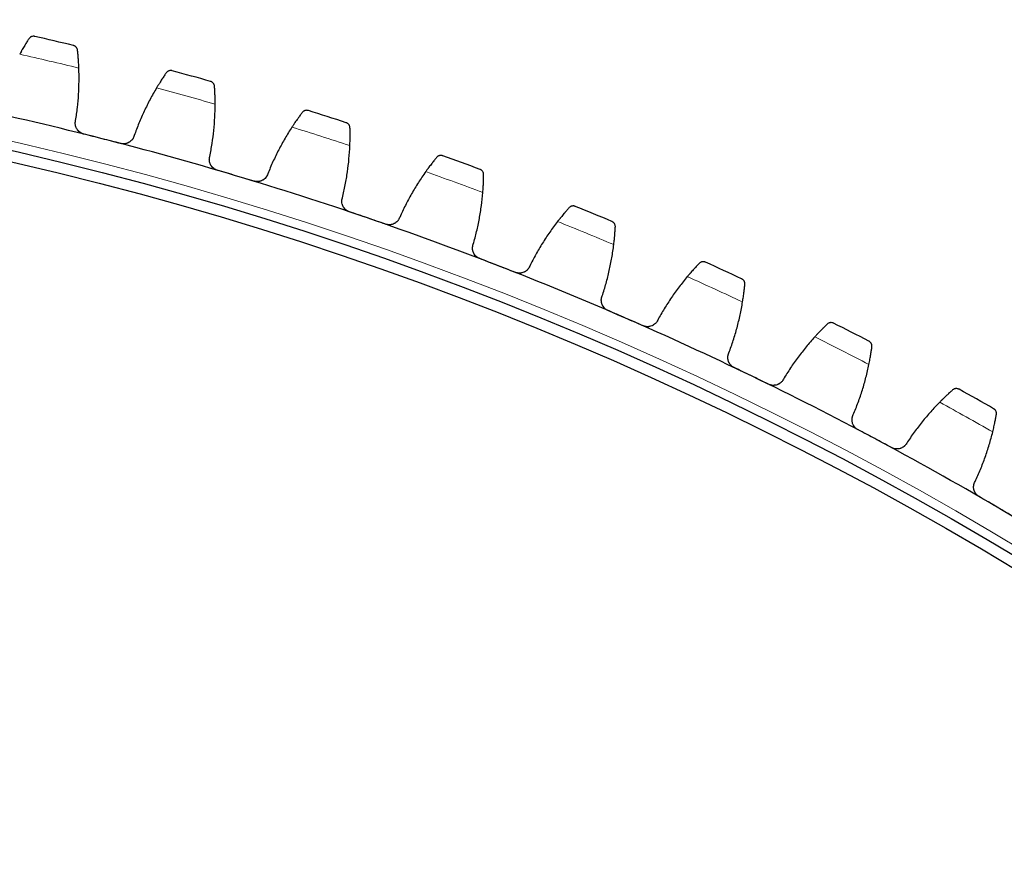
# Model space of a CAD drawing. Header units: inches. Extents: x 0 to 20790, y -12 to 14700.
# Tile 245 of 256: x 10177 to 10354, y 5091 to 5242. Entities that reach past the tile are written whole.
import ezdxf

# ---------------------------------------------------------------- set-up
doc = ezdxf.new("R2010")
doc.units = ezdxf.units.IN
doc.layers.add('1', color=7, linetype='Continuous', true_color=0xffffff)
doc.layers.add('254', color=7, linetype='Continuous', true_color=0xffffff)
doc.styles.add('latin_extended', font='simplex.shx')
doc.dimstyles.get("Standard").update_dxf_attribs({"dimtxt": 0.18, "dimasz": 0.18, "dimexe": 0.18, "dimexo": 0.0625, "dimgap": 0.09, "dimtad": 0, "dimtih": 1, "dimtoh": 1, "dimdec": 4, "dimzin": 0, "dimdsep": 46, "dimtxsty": 'Standard', "dimcen": 0.09, "dimadec": 0, "dimazin": 0, "dimtfac": 1, "dimtdec": 4, "dimtofl": 0, "dimtmove": 0, "dimatfit": 3, "dimfxl": 1, "dimtolj": 1, "dimtzin": 0, "dimarcsym": 0})

# ---------------------------------------------------------------- blocks, each defined once
blk = doc.blocks.new('_U11')
at = {"layer": '254', "color": 3, "linetype": 'Continuous', "lineweight": 13, "transparency": 16777216}
for p, q in [((10901.1, 7050.3), (12182.34, 7050.3)), ((12147.34, 6927.8), (12147.34, 4741.3)), ((10073.31, 4618.8), (12182.34, 4618.8))]:
    blk.add_line(p, q, dxfattribs=at)
at = {"layer": '254', "color": 3, "transparency": 16777216}
for points in [[(12167.76, 6927.8), (12126.92, 6927.8), (12147.34, 7050.3)], [(12126.92, 4741.3), (12167.76, 4741.3), (12147.34, 4618.8)]]:
    blk.add_solid(points, dxfattribs=at)
at = {"layer": 'Defpoints', "color": 0, "transparency": 16777216}
for p in [(10866.1, 7050.3), (10038.31, 4618.8), (12147.34, 4618.8)]:
    blk.add_point(p, dxfattribs=at)
at = {"layer": '254', "color": 2, "lineweight": 13, "transparency": 16777216, "insert": (11963.59, 5507.86), "char_height": 122.5, "attachment_point": 1, "rotation": 90, "style": 'latin_extended'}
blk.add_mtext('\\A1;2432', dxfattribs=at)

msp = doc.modelspace()

# ---------------------------------------------------------------- linework, layer by layer
at = {"layer": '1', "color": 110, "linetype": 'Continuous', "lineweight": 13}
msp.add_circle((10038.31, 4618.796), 616.6, dxfattribs=at)
at = {"layer": '1', "color": 2, "linetype": 'Continuous', "lineweight": 25}
for radius in [615, 613]:
    msp.add_circle((10038.31, 4618.796), radius, dxfattribs=at)
for radius, start, end in [(636, 76.494361, 77.136212), (636, 74.201368, 74.843218), (621, 75.66879, 77.961783), (636, 71.908374, 72.550225), (621, 73.375796, 75.66879), (636, 69.61538, 70.257231), (621, 71.082803, 73.375796), (636, 67.322387, 67.964237), (621, 68.789809, 71.082803), (636, 65.029393, 65.671244), (621, 66.496815, 68.789809), (621, 64.203822, 66.496815), (636, 62.7364, 63.37825), (621, 61.910828, 64.203822), (636, 60.443406, 61.085256), (621, 59.617834, 61.910828), (621, 57.324841, 59.617834)]:
    msp.add_arc((10038.31, 4618.796), radius, start, end, dxfattribs=at)
at = {"layer": '1', "color": 110, "linetype": 'Continuous', "lineweight": 13}
for start, end in [(76.320926, 77.309647), (74.027932, 75.016654), (71.734939, 72.72366), (69.441945, 70.430666), (67.148952, 68.137673), (64.855958, 65.844679), (62.562964, 63.551685), (60.269971, 61.258692)]:
    msp.add_arc((10038.31, 4618.796), 632.294, start, end, dxfattribs=at)
at = {"layer": '1', "color": 2, "linetype": 'Continuous', "lineweight": 25}
for points, knots in [([(10179.905, 5238.834), (10179.904, 5238.835), (10179.902, 5238.835), (10179.899, 5238.836), (10179.898, 5238.836), (10179.894, 5238.837), (10179.885, 5238.839), (10179.865, 5238.843), (10179.824, 5238.85), (10179.788, 5238.854), (10179.718, 5238.86), (10179.67, 5238.86), (10179.528, 5238.852), (10179.432, 5238.833), (10179.293, 5238.782), (10179.247, 5238.761), (10179.179, 5238.724), (10179.156, 5238.71), (10179.112, 5238.681), (10179.09, 5238.666), (10179.026, 5238.616), (10178.985, 5238.578), (10178.908, 5238.495), (10178.872, 5238.448), (10178.839, 5238.397)], [0, 0, 0, 0, 0.0039062, 0.0039062, 0.0078125, 0.0078125, 0.015625, 0.03125, 0.0625, 0.125, 0.125, 0.25, 0.25, 0.5, 0.5, 0.625, 0.625, 0.6875, 0.6875, 0.75, 0.75, 0.875, 0.875, 1, 1, 1, 1]), ([(10178.839, 5238.397), (10178.792, 5238.322), (10178.74, 5238.242), (10178.632, 5238.069), (10178.517, 5237.886), (10178.391, 5237.68), (10178.309, 5237.545), (10178.292, 5237.517), (10178.258, 5237.462), (10178.241, 5237.434), (10178.19, 5237.348), (10178.155, 5237.291), (10178.05, 5237.114), (10177.978, 5236.993), (10177.832, 5236.743), (10177.757, 5236.614), (10177.643, 5236.415), (10177.605, 5236.348), (10177.547, 5236.246), (10177.528, 5236.211), (10177.489, 5236.142), (10177.469, 5236.107), (10177.371, 5235.932), (10177.293, 5235.79), (10177.214, 5235.645)], [0, 0, 0, 0, 0.125, 0.125, 0.25, 0.375, 0.375, 0.40625, 0.40625, 0.4375, 0.4375, 0.5, 0.5, 0.625, 0.625, 0.75, 0.75, 0.8125, 0.8125, 0.84375, 0.84375, 0.875, 0.875, 1, 1, 1, 1]), ([(10187.603, 5236.344), (10187.596, 5236.405), (10187.584, 5236.462), (10187.553, 5236.57), (10187.533, 5236.621), (10187.487, 5236.718), (10187.46, 5236.763), (10187.402, 5236.848), (10187.37, 5236.887), (10187.301, 5236.96), (10187.264, 5236.993), (10187.187, 5237.054), (10187.147, 5237.081), (10187.064, 5237.128), (10187.022, 5237.149), (10186.955, 5237.175), (10186.922, 5237.187), (10186.882, 5237.199), (10186.862, 5237.204), (10186.853, 5237.206), (10186.848, 5237.208), (10186.845, 5237.208), (10186.842, 5237.209)], [0, 0, 0, 0, 0.125, 0.125, 0.25, 0.25, 0.375, 0.375, 0.5, 0.5, 0.625, 0.625, 0.75, 0.75, 0.875, 0.875, 0.9375, 0.96875, 0.984375, 0.9921875, 0.9921875, 1, 1, 1, 1]), ([(10187.837, 5233.156), (10187.83, 5233.321), (10187.823, 5233.483), (10187.808, 5233.8), (10187.791, 5234.111), (10187.771, 5234.408), (10187.756, 5234.627), (10187.751, 5234.699), (10187.743, 5234.805), (10187.741, 5234.841), (10187.735, 5234.91), (10187.733, 5234.945), (10187.719, 5235.116), (10187.697, 5235.378), (10187.676, 5235.618), (10187.654, 5235.846), (10187.643, 5235.955), (10187.63, 5236.083), (10187.628, 5236.108), (10187.622, 5236.158), (10187.615, 5236.231), (10187.607, 5236.3), (10187.603, 5236.344)], [0, 0, 0, 0, 0.125, 0.125, 0.25, 0.375, 0.375, 0.4375, 0.4375, 0.46875, 0.46875, 0.5, 0.5, 0.625, 0.75, 0.75, 0.875, 0.875, 0.90625, 0.90625, 0.9375, 1, 1, 1, 1]), ([(10203.517, 5232.279), (10203.466, 5232.206), (10203.412, 5232.127), (10203.296, 5231.959), (10203.174, 5231.78), (10203.04, 5231.58), (10202.952, 5231.448), (10202.935, 5231.421), (10202.899, 5231.367), (10202.881, 5231.34), (10202.826, 5231.257), (10202.789, 5231.2), (10202.676, 5231.028), (10202.6, 5230.91), (10202.444, 5230.666), (10202.364, 5230.54), (10202.242, 5230.346), (10202.201, 5230.28), (10202.139, 5230.18), (10202.119, 5230.147), (10202.077, 5230.079), (10202.056, 5230.045), (10201.951, 5229.874), (10201.867, 5229.735), (10201.782, 5229.593)], [0, 0, 0, 0, 0.125, 0.125, 0.25, 0.375, 0.375, 0.40625, 0.40625, 0.4375, 0.4375, 0.5, 0.5, 0.625, 0.625, 0.75, 0.75, 0.8125, 0.8125, 0.84375, 0.84375, 0.875, 0.875, 1, 1, 1, 1]), ([(10204.599, 5232.673), (10204.598, 5232.673), (10204.596, 5232.673), (10204.594, 5232.674), (10204.592, 5232.674), (10204.588, 5232.676), (10204.579, 5232.678), (10204.559, 5232.683), (10204.518, 5232.691), (10204.483, 5232.697), (10204.413, 5232.706), (10204.365, 5232.708), (10204.223, 5232.705), (10204.127, 5232.69), (10203.985, 5232.644), (10203.938, 5232.626), (10203.869, 5232.591), (10203.846, 5232.579), (10203.801, 5232.551), (10203.778, 5232.537), (10203.712, 5232.489), (10203.67, 5232.454), (10203.59, 5232.373), (10203.552, 5232.328), (10203.517, 5232.279)], [0, 0, 0, 0, 0.0039063, 0.0039063, 0.0078125, 0.0078125, 0.015625, 0.03125, 0.0625, 0.125, 0.125, 0.25, 0.25, 0.5, 0.5, 0.625, 0.625, 0.6875, 0.6875, 0.75, 0.75, 0.875, 0.875, 1, 1, 1, 1]), ([(10212.191, 5229.877), (10212.187, 5229.937), (10212.177, 5229.995), (10212.15, 5230.104), (10212.133, 5230.156), (10212.09, 5230.255), (10212.066, 5230.301), (10212.01, 5230.388), (10211.98, 5230.429), (10211.914, 5230.504), (10211.879, 5230.539), (10211.804, 5230.602), (10211.766, 5230.631), (10211.685, 5230.681), (10211.643, 5230.704), (10211.578, 5230.733), (10211.545, 5230.746), (10211.505, 5230.759), (10211.485, 5230.765), (10211.477, 5230.768), (10211.471, 5230.77), (10211.468, 5230.77), (10211.466, 5230.771)], [0, 0, 0, 0, 0.125, 0.125, 0.25, 0.25, 0.375, 0.375, 0.5, 0.5, 0.625, 0.625, 0.75, 0.75, 0.875, 0.875, 0.9375, 0.96875, 0.984375, 0.9921875, 0.9921875, 1, 1, 1, 1]), ([(10212.297, 5226.681), (10212.298, 5226.847), (10212.297, 5227.009), (10212.294, 5227.326), (10212.289, 5227.637), (10212.282, 5227.936), (10212.276, 5228.154), (10212.273, 5228.227), (10212.27, 5228.333), (10212.269, 5228.369), (10212.266, 5228.439), (10212.265, 5228.473), (10212.258, 5228.645), (10212.247, 5228.907), (10212.235, 5229.148), (10212.222, 5229.377), (10212.216, 5229.486), (10212.208, 5229.615), (10212.206, 5229.64), (10212.203, 5229.69), (10212.199, 5229.763), (10212.194, 5229.832), (10212.191, 5229.877)], [0, 0, 0, 0, 0.125, 0.125, 0.25, 0.375, 0.375, 0.4375, 0.4375, 0.46875, 0.46875, 0.5, 0.5, 0.625, 0.75, 0.75, 0.875, 0.875, 0.90625, 0.90625, 0.9375, 1, 1, 1, 1]), ([(10227.93, 5225.177), (10227.876, 5225.107), (10227.819, 5225.03), (10227.697, 5224.867), (10227.568, 5224.693), (10227.425, 5224.499), (10227.332, 5224.37), (10227.314, 5224.344), (10227.276, 5224.292), (10227.256, 5224.265), (10227.198, 5224.184), (10227.159, 5224.129), (10227.04, 5223.962), (10226.959, 5223.847), (10226.793, 5223.609), (10226.708, 5223.487), (10226.579, 5223.297), (10226.535, 5223.233), (10226.469, 5223.136), (10226.447, 5223.103), (10226.403, 5223.038), (10226.381, 5223.004), (10226.269, 5222.838), (10226.179, 5222.702), (10226.089, 5222.564)], [0, 0, 0, 0, 0.125, 0.125, 0.25, 0.375, 0.375, 0.40625, 0.40625, 0.4375, 0.4375, 0.5, 0.5, 0.625, 0.625, 0.75, 0.75, 0.8125, 0.8125, 0.84375, 0.84375, 0.875, 0.875, 1, 1, 1, 1]), ([(10229.027, 5225.528), (10229.026, 5225.528), (10229.024, 5225.529), (10229.021, 5225.53), (10229.02, 5225.53), (10229.016, 5225.531), (10229.007, 5225.534), (10228.987, 5225.54), (10228.947, 5225.55), (10228.912, 5225.557), (10228.842, 5225.568), (10228.795, 5225.573), (10228.652, 5225.576), (10228.556, 5225.564), (10228.412, 5225.524), (10228.365, 5225.507), (10228.294, 5225.476), (10228.271, 5225.464), (10228.224, 5225.439), (10228.201, 5225.425), (10228.133, 5225.38), (10228.09, 5225.346), (10228.006, 5225.269), (10227.967, 5225.226), (10227.93, 5225.177)], [0, 0, 0, 0, 0.0039063, 0.0039063, 0.0078125, 0.0078125, 0.015625, 0.03125, 0.0625, 0.125, 0.125, 0.25, 0.25, 0.5, 0.5, 0.625, 0.625, 0.6875, 0.6875, 0.75, 0.75, 0.875, 0.875, 1, 1, 1, 1]), ([(10188.694, 5221.322), (10188.629, 5221.339), (10188.503, 5221.378), (10188.321, 5221.455), (10188.205, 5221.518), (10188.12, 5221.57), (10188.092, 5221.588), (10188.037, 5221.625), (10188.01, 5221.644), (10187.879, 5221.743), (10187.783, 5221.832), (10187.674, 5221.954), (10187.653, 5221.98), (10187.622, 5222.018), (10187.611, 5222.031), (10187.592, 5222.057), (10187.542, 5222.123), (10187.462, 5222.245), (10187.402, 5222.36), (10187.348, 5222.477), (10187.323, 5222.537), (10187.259, 5222.722), (10187.228, 5222.847), (10187.201, 5223.036), (10187.195, 5223.1), (10187.19, 5223.197), (10187.189, 5223.229), (10187.189, 5223.293), (10187.19, 5223.326), (10187.198, 5223.486), (10187.216, 5223.613), (10187.247, 5223.738)], [0, 0, 0, 0, 0.0625, 0.125, 0.1875, 0.1875, 0.21875, 0.21875, 0.25, 0.25, 0.375, 0.375, 0.40625, 0.40625, 0.421875, 0.421875, 0.4375, 0.5, 0.5625, 0.5625, 0.625, 0.625, 0.75, 0.75, 0.8125, 0.8125, 0.84375, 0.84375, 0.875, 0.875, 1, 1, 1, 1]), ([(10236.501, 5222.43), (10236.499, 5222.491), (10236.492, 5222.549), (10236.469, 5222.66), (10236.454, 5222.712), (10236.415, 5222.812), (10236.392, 5222.859), (10236.341, 5222.948), (10236.312, 5222.99), (10236.249, 5223.069), (10236.215, 5223.105), (10236.144, 5223.171), (10236.106, 5223.201), (10236.027, 5223.255), (10235.986, 5223.279), (10235.922, 5223.31), (10235.89, 5223.325), (10235.851, 5223.34), (10235.831, 5223.347), (10235.823, 5223.35), (10235.817, 5223.352), (10235.815, 5223.352), (10235.812, 5223.353)], [0, 0, 0, 0, 0.125, 0.125, 0.25, 0.25, 0.375, 0.375, 0.5, 0.5, 0.625, 0.625, 0.75, 0.75, 0.875, 0.875, 0.9375, 0.96875, 0.984375, 0.9921875, 0.9921875, 1, 1, 1, 1]), ([(10197.782, 5221.047), (10197.749, 5220.922), (10197.705, 5220.802), (10197.622, 5220.63), (10197.591, 5220.574), (10197.541, 5220.492), (10197.524, 5220.465), (10197.487, 5220.411), (10197.468, 5220.385), (10197.372, 5220.256), (10197.285, 5220.161), (10197.142, 5220.032), (10197.092, 5219.991), (10197.013, 5219.932), (10196.987, 5219.913), (10196.932, 5219.877), (10196.905, 5219.86), (10196.766, 5219.776), (10196.648, 5219.721), (10196.494, 5219.665), (10196.463, 5219.655), (10196.4, 5219.636), (10196.368, 5219.627), (10196.272, 5219.603), (10196.208, 5219.59), (10196.013, 5219.561), (10195.882, 5219.555), (10195.716, 5219.563), (10195.682, 5219.565), (10195.616, 5219.572), (10195.583, 5219.576), (10195.484, 5219.591), (10195.419, 5219.604), (10195.354, 5219.621)], [0, 0, 0, 0, 0.125, 0.125, 0.1875, 0.1875, 0.21875, 0.21875, 0.25, 0.25, 0.375, 0.375, 0.4375, 0.4375, 0.46875, 0.46875, 0.5, 0.5, 0.625, 0.625, 0.65625, 0.65625, 0.6875, 0.6875, 0.75, 0.75, 0.875, 0.875, 0.90625, 0.90625, 0.9375, 0.9375, 1, 1, 1, 1]), ([(10236.479, 5219.234), (10236.486, 5219.399), (10236.492, 5219.561), (10236.502, 5219.878), (10236.51, 5220.189), (10236.514, 5220.487), (10236.517, 5220.706), (10236.517, 5220.778), (10236.518, 5220.885), (10236.518, 5220.921), (10236.518, 5220.991), (10236.518, 5221.025), (10236.519, 5221.197), (10236.518, 5221.46), (10236.515, 5221.701), (10236.512, 5221.93), (10236.51, 5222.039), (10236.507, 5222.168), (10236.507, 5222.193), (10236.506, 5222.243), (10236.504, 5222.317), (10236.502, 5222.386), (10236.501, 5222.43)], [0, 0, 0, 0, 0.125, 0.125, 0.25, 0.375, 0.375, 0.4375, 0.4375, 0.46875, 0.46875, 0.5, 0.5, 0.625, 0.75, 0.75, 0.875, 0.875, 0.90625, 0.90625, 0.9375, 1, 1, 1, 1]), ([(10212.681, 5214.823), (10212.617, 5214.842), (10212.492, 5214.886), (10212.313, 5214.97), (10212.199, 5215.038), (10212.117, 5215.093), (10212.089, 5215.112), (10212.036, 5215.152), (10212.01, 5215.172), (10211.883, 5215.277), (10211.79, 5215.369), (10211.686, 5215.496), (10211.666, 5215.521), (10211.637, 5215.561), (10211.627, 5215.574), (10211.608, 5215.601), (10211.562, 5215.669), (10211.487, 5215.794), (10211.431, 5215.911), (10211.382, 5216.031), (10211.359, 5216.092), (10211.302, 5216.279), (10211.277, 5216.405), (10211.257, 5216.596), (10211.253, 5216.66), (10211.253, 5216.756), (10211.253, 5216.788), (10211.256, 5216.853), (10211.258, 5216.885), (10211.272, 5217.045), (10211.296, 5217.171), (10211.332, 5217.295)], [0, 0, 0, 0, 0.0625, 0.125, 0.1875, 0.1875, 0.21875, 0.21875, 0.25, 0.25, 0.375, 0.375, 0.40625, 0.40625, 0.421875, 0.421875, 0.4375, 0.5, 0.5625, 0.5625, 0.625, 0.625, 0.75, 0.75, 0.8125, 0.8125, 0.84375, 0.84375, 0.875, 0.875, 1, 1, 1, 1]), ([(10253.149, 5217.412), (10253.148, 5217.412), (10253.147, 5217.413), (10253.144, 5217.414), (10253.142, 5217.414), (10253.138, 5217.415), (10253.13, 5217.418), (10253.11, 5217.425), (10253.07, 5217.437), (10253.036, 5217.445), (10252.966, 5217.459), (10252.919, 5217.466), (10252.777, 5217.474), (10252.68, 5217.467), (10252.535, 5217.433), (10252.487, 5217.418), (10252.415, 5217.389), (10252.391, 5217.378), (10252.344, 5217.355), (10252.32, 5217.342), (10252.251, 5217.3), (10252.205, 5217.268), (10252.119, 5217.194), (10252.078, 5217.152), (10252.039, 5217.105)], [0, 0, 0, 0, 0.0039063, 0.0039063, 0.0078125, 0.0078125, 0.015625, 0.03125, 0.0625, 0.125, 0.125, 0.25, 0.25, 0.5, 0.5, 0.625, 0.625, 0.6875, 0.6875, 0.75, 0.75, 0.875, 0.875, 1, 1, 1, 1]), ([(10252.039, 5217.105), (10251.983, 5217.037), (10251.922, 5216.963), (10251.794, 5216.804), (10251.658, 5216.636), (10251.508, 5216.447), (10251.41, 5216.323), (10251.39, 5216.297), (10251.35, 5216.246), (10251.33, 5216.22), (10251.268, 5216.142), (10251.227, 5216.089), (10251.101, 5215.926), (10251.015, 5215.814), (10250.84, 5215.584), (10250.751, 5215.465), (10250.614, 5215.281), (10250.568, 5215.219), (10250.498, 5215.124), (10250.475, 5215.092), (10250.428, 5215.028), (10250.404, 5214.996), (10250.286, 5214.834), (10250.191, 5214.702), (10250.095, 5214.567)], [0, 0, 0, 0, 0.125, 0.125, 0.25, 0.375, 0.375, 0.40625, 0.40625, 0.4375, 0.4375, 0.5, 0.5, 0.625, 0.625, 0.75, 0.75, 0.8125, 0.8125, 0.84375, 0.84375, 0.875, 0.875, 1, 1, 1, 1]), ([(10221.75, 5214.184), (10221.712, 5214.061), (10221.663, 5213.943), (10221.573, 5213.774), (10221.54, 5213.719), (10221.487, 5213.639), (10221.469, 5213.613), (10221.43, 5213.561), (10221.41, 5213.535), (10221.309, 5213.41), (10221.218, 5213.319), (10221.07, 5213.195), (10221.018, 5213.156), (10220.938, 5213.101), (10220.91, 5213.084), (10220.854, 5213.05), (10220.826, 5213.033), (10220.684, 5212.955), (10220.564, 5212.905), (10220.408, 5212.855), (10220.377, 5212.846), (10220.313, 5212.83), (10220.281, 5212.822), (10220.184, 5212.802), (10220.119, 5212.792), (10219.923, 5212.77), (10219.792, 5212.769), (10219.626, 5212.784), (10219.593, 5212.788), (10219.527, 5212.797), (10219.494, 5212.803), (10219.396, 5212.822), (10219.331, 5212.837), (10219.267, 5212.857)], [0, 0, 0, 0, 0.125, 0.125, 0.1875, 0.1875, 0.21875, 0.21875, 0.25, 0.25, 0.375, 0.375, 0.4375, 0.4375, 0.46875, 0.46875, 0.5, 0.5, 0.625, 0.625, 0.65625, 0.65625, 0.6875, 0.6875, 0.75, 0.75, 0.875, 0.875, 0.90625, 0.90625, 0.9375, 0.9375, 1, 1, 1, 1]), ([(10260.493, 5214.018), (10260.494, 5214.078), (10260.489, 5214.137), (10260.471, 5214.248), (10260.457, 5214.301), (10260.423, 5214.402), (10260.402, 5214.45), (10260.354, 5214.542), (10260.327, 5214.585), (10260.267, 5214.665), (10260.235, 5214.703), (10260.166, 5214.772), (10260.129, 5214.803), (10260.053, 5214.86), (10260.013, 5214.886), (10259.95, 5214.92), (10259.918, 5214.936), (10259.88, 5214.952), (10259.861, 5214.96), (10259.853, 5214.963), (10259.847, 5214.965), (10259.844, 5214.966), (10259.842, 5214.967)], [0, 0, 0, 0, 0.125, 0.125, 0.25, 0.25, 0.375, 0.375, 0.5, 0.5, 0.625, 0.625, 0.75, 0.75, 0.875, 0.875, 0.9375, 0.96875, 0.984375, 0.9921875, 0.9921875, 1, 1, 1, 1]), ([(10260.344, 5210.824), (10260.357, 5210.989), (10260.37, 5211.15), (10260.392, 5211.467), (10260.412, 5211.778), (10260.429, 5212.076), (10260.44, 5212.294), (10260.444, 5212.366), (10260.449, 5212.473), (10260.45, 5212.508), (10260.453, 5212.578), (10260.455, 5212.613), (10260.462, 5212.784), (10260.472, 5213.047), (10260.479, 5213.288), (10260.485, 5213.517), (10260.487, 5213.626), (10260.489, 5213.755), (10260.49, 5213.78), (10260.491, 5213.83), (10260.492, 5213.904), (10260.493, 5213.973), (10260.493, 5214.018)], [0, 0, 0, 0, 0.125, 0.125, 0.25, 0.375, 0.375, 0.4375, 0.4375, 0.46875, 0.46875, 0.5, 0.5, 0.625, 0.75, 0.75, 0.875, 0.875, 0.90625, 0.90625, 0.9375, 1, 1, 1, 1]), ([(10236.388, 5207.369), (10236.325, 5207.391), (10236.201, 5207.44), (10236.026, 5207.531), (10235.916, 5207.603), (10235.835, 5207.662), (10235.809, 5207.682), (10235.757, 5207.724), (10235.732, 5207.745), (10235.609, 5207.854), (10235.52, 5207.95), (10235.421, 5208.081), (10235.402, 5208.108), (10235.374, 5208.148), (10235.365, 5208.162), (10235.347, 5208.19), (10235.304, 5208.259), (10235.234, 5208.388), (10235.183, 5208.507), (10235.138, 5208.628), (10235.118, 5208.69), (10235.069, 5208.879), (10235.048, 5209.006), (10235.036, 5209.197), (10235.035, 5209.261), (10235.038, 5209.358), (10235.04, 5209.39), (10235.045, 5209.454), (10235.049, 5209.486), (10235.069, 5209.646), (10235.098, 5209.771), (10235.139, 5209.893)], [0, 0, 0, 0, 0.0625, 0.125, 0.1875, 0.1875, 0.21875, 0.21875, 0.25, 0.25, 0.375, 0.375, 0.40625, 0.40625, 0.421875, 0.421875, 0.4375, 0.5, 0.5625, 0.5625, 0.625, 0.625, 0.75, 0.75, 0.8125, 0.8125, 0.84375, 0.84375, 0.875, 0.875, 1, 1, 1, 1]), ([(10275.806, 5208.075), (10275.747, 5208.009), (10275.684, 5207.937), (10275.549, 5207.784), (10275.406, 5207.621), (10275.249, 5207.439), (10275.146, 5207.318), (10275.125, 5207.294), (10275.083, 5207.244), (10275.062, 5207.219), (10274.997, 5207.143), (10274.954, 5207.092), (10274.822, 5206.934), (10274.732, 5206.826), (10274.547, 5206.602), (10274.453, 5206.487), (10274.309, 5206.309), (10274.261, 5206.249), (10274.187, 5206.157), (10274.163, 5206.126), (10274.113, 5206.064), (10274.088, 5206.033), (10273.964, 5205.876), (10273.863, 5205.747), (10273.762, 5205.617)], [0, 0, 0, 0, 0.125, 0.125, 0.25, 0.375, 0.375, 0.40625, 0.40625, 0.4375, 0.4375, 0.5, 0.5, 0.625, 0.625, 0.75, 0.75, 0.8125, 0.8125, 0.84375, 0.84375, 0.875, 0.875, 1, 1, 1, 1]), ([(10276.928, 5208.337), (10276.926, 5208.337), (10276.925, 5208.338), (10276.922, 5208.339), (10276.921, 5208.339), (10276.917, 5208.341), (10276.908, 5208.344), (10276.889, 5208.351), (10276.85, 5208.365), (10276.816, 5208.375), (10276.747, 5208.392), (10276.7, 5208.4), (10276.558, 5208.414), (10276.461, 5208.41), (10276.315, 5208.382), (10276.266, 5208.369), (10276.193, 5208.343), (10276.169, 5208.333), (10276.121, 5208.312), (10276.096, 5208.3), (10276.025, 5208.261), (10275.979, 5208.231), (10275.889, 5208.16), (10275.847, 5208.12), (10275.806, 5208.075)], [0, 0, 0, 0, 0.0039063, 0.0039063, 0.0078125, 0.0078125, 0.015625, 0.03125, 0.0625, 0.125, 0.125, 0.25, 0.25, 0.5, 0.5, 0.625, 0.625, 0.6875, 0.6875, 0.75, 0.75, 0.875, 0.875, 1, 1, 1, 1]), ([(10245.425, 5206.368), (10245.382, 5206.246), (10245.328, 5206.131), (10245.231, 5205.966), (10245.196, 5205.912), (10245.14, 5205.834), (10245.12, 5205.809), (10245.08, 5205.758), (10245.059, 5205.733), (10244.952, 5205.612), (10244.859, 5205.525), (10244.705, 5205.407), (10244.652, 5205.37), (10244.569, 5205.319), (10244.541, 5205.302), (10244.484, 5205.27), (10244.455, 5205.255), (10244.31, 5205.183), (10244.188, 5205.137), (10244.031, 5205.094), (10243.999, 5205.086), (10243.934, 5205.072), (10243.902, 5205.066), (10243.804, 5205.049), (10243.739, 5205.042), (10243.542, 5205.029), (10243.411, 5205.033), (10243.246, 5205.054), (10243.213, 5205.059), (10243.147, 5205.071), (10243.115, 5205.078), (10243.017, 5205.101), (10242.953, 5205.119), (10242.89, 5205.141)], [0, 0, 0, 0, 0.125, 0.125, 0.1875, 0.1875, 0.21875, 0.21875, 0.25, 0.25, 0.375, 0.375, 0.4375, 0.4375, 0.46875, 0.46875, 0.5, 0.5, 0.625, 0.625, 0.65625, 0.65625, 0.6875, 0.6875, 0.75, 0.75, 0.875, 0.875, 0.90625, 0.90625, 0.9375, 0.9375, 1, 1, 1, 1]), ([(10284.13, 5204.651), (10284.133, 5204.712), (10284.131, 5204.771), (10284.117, 5204.883), (10284.105, 5204.936), (10284.075, 5205.039), (10284.056, 5205.088), (10284.012, 5205.181), (10283.987, 5205.225), (10283.93, 5205.308), (10283.899, 5205.346), (10283.833, 5205.418), (10283.798, 5205.451), (10283.724, 5205.511), (10283.684, 5205.538), (10283.623, 5205.575), (10283.592, 5205.592), (10283.555, 5205.61), (10283.536, 5205.618), (10283.528, 5205.622), (10283.522, 5205.624), (10283.52, 5205.625), (10283.517, 5205.627)], [0, 0, 0, 0, 0.125, 0.125, 0.25, 0.25, 0.375, 0.375, 0.5, 0.5, 0.625, 0.625, 0.75, 0.75, 0.875, 0.875, 0.9375, 0.96875, 0.984375, 0.9921875, 0.9921875, 1, 1, 1, 1]), ([(10283.853, 5201.467), (10283.873, 5201.631), (10283.892, 5201.792), (10283.927, 5202.107), (10283.959, 5202.417), (10283.988, 5202.714), (10284.008, 5202.932), (10284.014, 5203.003), (10284.023, 5203.11), (10284.026, 5203.145), (10284.032, 5203.215), (10284.035, 5203.249), (10284.049, 5203.42), (10284.07, 5203.683), (10284.086, 5203.923), (10284.101, 5204.152), (10284.108, 5204.261), (10284.115, 5204.389), (10284.117, 5204.415), (10284.12, 5204.464), (10284.124, 5204.538), (10284.128, 5204.607), (10284.13, 5204.651)], [0, 0, 0, 0, 0.125, 0.125, 0.25, 0.375, 0.375, 0.4375, 0.4375, 0.46875, 0.46875, 0.5, 0.5, 0.625, 0.75, 0.75, 0.875, 0.875, 0.90625, 0.90625, 0.9375, 1, 1, 1, 1]), ([(10259.778, 5198.973), (10259.715, 5198.997), (10259.594, 5199.051), (10259.423, 5199.149), (10259.315, 5199.226), (10259.237, 5199.287), (10259.212, 5199.309), (10259.162, 5199.352), (10259.137, 5199.375), (10259.019, 5199.489), (10258.934, 5199.588), (10258.84, 5199.723), (10258.822, 5199.75), (10258.796, 5199.792), (10258.788, 5199.806), (10258.771, 5199.835), (10258.73, 5199.906), (10258.665, 5200.037), (10258.619, 5200.158), (10258.579, 5200.281), (10258.562, 5200.343), (10258.52, 5200.534), (10258.505, 5200.662), (10258.5, 5200.854), (10258.502, 5200.918), (10258.509, 5201.014), (10258.512, 5201.046), (10258.52, 5201.11), (10258.524, 5201.142), (10258.551, 5201.3), (10258.585, 5201.424), (10258.631, 5201.545)], [0, 0, 0, 0, 0.0625, 0.125, 0.1875, 0.1875, 0.21875, 0.21875, 0.25, 0.25, 0.375, 0.375, 0.40625, 0.40625, 0.421875, 0.421875, 0.4375, 0.5, 0.5625, 0.5625, 0.625, 0.625, 0.75, 0.75, 0.8125, 0.8125, 0.84375, 0.84375, 0.875, 0.875, 1, 1, 1, 1]), ([(10299.193, 5198.101), (10299.131, 5198.037), (10299.065, 5197.968), (10298.924, 5197.821), (10298.775, 5197.664), (10298.611, 5197.488), (10298.503, 5197.371), (10298.481, 5197.348), (10298.437, 5197.3), (10298.415, 5197.276), (10298.347, 5197.202), (10298.302, 5197.153), (10298.164, 5197.001), (10298.069, 5196.896), (10297.876, 5196.68), (10297.777, 5196.569), (10297.626, 5196.396), (10297.575, 5196.338), (10297.498, 5196.249), (10297.472, 5196.22), (10297.421, 5196.159), (10297.395, 5196.129), (10297.264, 5195.977), (10297.158, 5195.853), (10297.052, 5195.727)], [0, 0, 0, 0, 0.125, 0.125, 0.25, 0.375, 0.375, 0.40625, 0.40625, 0.4375, 0.4375, 0.5, 0.5, 0.625, 0.625, 0.75, 0.75, 0.8125, 0.8125, 0.84375, 0.84375, 0.875, 0.875, 1, 1, 1, 1]), ([(10300.324, 5198.318), (10300.323, 5198.318), (10300.321, 5198.319), (10300.319, 5198.32), (10300.317, 5198.321), (10300.313, 5198.322), (10300.305, 5198.326), (10300.286, 5198.334), (10300.247, 5198.349), (10300.213, 5198.36), (10300.145, 5198.38), (10300.099, 5198.39), (10299.957, 5198.41), (10299.86, 5198.41), (10299.713, 5198.388), (10299.664, 5198.376), (10299.59, 5198.353), (10299.565, 5198.345), (10299.516, 5198.325), (10299.492, 5198.314), (10299.419, 5198.278), (10299.372, 5198.25), (10299.279, 5198.183), (10299.235, 5198.145), (10299.193, 5198.101)], [0, 0, 0, 0, 0.0039062, 0.0039062, 0.0078125, 0.0078125, 0.015625, 0.03125, 0.0625, 0.125, 0.125, 0.25, 0.25, 0.5, 0.5, 0.625, 0.625, 0.6875, 0.6875, 0.75, 0.75, 0.875, 0.875, 1, 1, 1, 1]), ([(10268.767, 5197.611), (10268.72, 5197.491), (10268.661, 5197.378), (10268.558, 5197.217), (10268.521, 5197.165), (10268.461, 5197.089), (10268.441, 5197.064), (10268.398, 5197.015), (10268.377, 5196.991), (10268.265, 5196.875), (10268.168, 5196.791), (10268.01, 5196.68), (10267.956, 5196.645), (10267.871, 5196.597), (10267.842, 5196.581), (10267.784, 5196.552), (10267.754, 5196.538), (10267.606, 5196.471), (10267.483, 5196.43), (10267.323, 5196.394), (10267.291, 5196.387), (10267.226, 5196.376), (10267.193, 5196.371), (10267.095, 5196.358), (10267.03, 5196.353), (10266.833, 5196.348), (10266.702, 5196.357), (10266.538, 5196.385), (10266.505, 5196.392), (10266.44, 5196.406), (10266.408, 5196.414), (10266.311, 5196.441), (10266.248, 5196.462), (10266.186, 5196.486)], [0, 0, 0, 0, 0.125, 0.125, 0.1875, 0.1875, 0.21875, 0.21875, 0.25, 0.25, 0.375, 0.375, 0.4375, 0.4375, 0.46875, 0.46875, 0.5, 0.5, 0.625, 0.625, 0.65625, 0.65625, 0.6875, 0.6875, 0.75, 0.75, 0.875, 0.875, 0.90625, 0.90625, 0.9375, 0.9375, 1, 1, 1, 1]), ([(10307.373, 5194.347), (10307.379, 5194.408), (10307.378, 5194.466), (10307.369, 5194.579), (10307.36, 5194.633), (10307.334, 5194.736), (10307.317, 5194.786), (10307.276, 5194.881), (10307.253, 5194.926), (10307.199, 5195.011), (10307.17, 5195.051), (10307.107, 5195.125), (10307.073, 5195.159), (10307.001, 5195.222), (10306.963, 5195.251), (10306.904, 5195.29), (10306.873, 5195.308), (10306.837, 5195.328), (10306.818, 5195.337), (10306.81, 5195.341), (10306.805, 5195.344), (10306.802, 5195.345), (10306.799, 5195.346)], [0, 0, 0, 0, 0.125, 0.125, 0.25, 0.25, 0.375, 0.375, 0.5, 0.5, 0.625, 0.625, 0.75, 0.75, 0.875, 0.875, 0.9375, 0.96875, 0.984375, 0.9921875, 0.9921875, 1, 1, 1, 1]), ([(10306.969, 5191.176), (10306.995, 5191.339), (10307.02, 5191.499), (10307.068, 5191.813), (10307.113, 5192.121), (10307.154, 5192.417), (10307.182, 5192.634), (10307.191, 5192.705), (10307.205, 5192.811), (10307.209, 5192.846), (10307.218, 5192.916), (10307.222, 5192.95), (10307.243, 5193.12), (10307.274, 5193.381), (10307.3, 5193.621), (10307.324, 5193.849), (10307.335, 5193.958), (10307.348, 5194.086), (10307.35, 5194.111), (10307.355, 5194.161), (10307.362, 5194.234), (10307.369, 5194.303), (10307.373, 5194.347)], [0, 0, 0, 0, 0.125, 0.125, 0.25, 0.375, 0.375, 0.4375, 0.4375, 0.46875, 0.46875, 0.5, 0.5, 0.625, 0.75, 0.75, 0.875, 0.875, 0.90625, 0.90625, 0.9375, 1, 1, 1, 1]), ([(10282.813, 5189.648), (10282.752, 5189.674), (10282.633, 5189.733), (10282.466, 5189.838), (10282.361, 5189.919), (10282.286, 5189.983), (10282.261, 5190.006), (10282.213, 5190.051), (10282.189, 5190.074), (10282.075, 5190.193), (10281.995, 5190.296), (10281.907, 5190.434), (10281.89, 5190.462), (10281.865, 5190.505), (10281.857, 5190.52), (10281.842, 5190.549), (10281.804, 5190.621), (10281.744, 5190.755), (10281.703, 5190.878), (10281.668, 5191.002), (10281.653, 5191.065), (10281.619, 5191.258), (10281.609, 5191.386), (10281.612, 5191.578), (10281.616, 5191.642), (10281.627, 5191.738), (10281.631, 5191.77), (10281.642, 5191.833), (10281.648, 5191.865), (10281.681, 5192.022), (10281.719, 5192.145), (10281.77, 5192.263)], [0, 0, 0, 0, 0.0625, 0.125, 0.1875, 0.1875, 0.21875, 0.21875, 0.25, 0.25, 0.375, 0.375, 0.40625, 0.40625, 0.421875, 0.421875, 0.4375, 0.5, 0.5625, 0.5625, 0.625, 0.625, 0.75, 0.75, 0.8125, 0.8125, 0.84375, 0.84375, 0.875, 0.875, 1, 1, 1, 1]), ([(10291.741, 5187.927), (10291.689, 5187.809), (10291.626, 5187.698), (10291.516, 5187.541), (10291.477, 5187.491), (10291.414, 5187.418), (10291.393, 5187.394), (10291.348, 5187.347), (10291.326, 5187.323), (10291.21, 5187.212), (10291.109, 5187.132), (10290.947, 5187.027), (10290.891, 5186.994), (10290.804, 5186.949), (10290.775, 5186.935), (10290.716, 5186.908), (10290.686, 5186.895), (10290.535, 5186.835), (10290.41, 5186.799), (10290.249, 5186.769), (10290.217, 5186.763), (10290.152, 5186.754), (10290.119, 5186.751), (10290.02, 5186.742), (10289.954, 5186.74), (10289.758, 5186.742), (10289.627, 5186.757), (10289.464, 5186.791), (10289.432, 5186.799), (10289.367, 5186.816), (10289.335, 5186.826), (10289.24, 5186.856), (10289.178, 5186.88), (10289.116, 5186.906)], [0, 0, 0, 0, 0.125, 0.125, 0.1875, 0.1875, 0.21875, 0.21875, 0.25, 0.25, 0.375, 0.375, 0.4375, 0.4375, 0.46875, 0.46875, 0.5, 0.5, 0.625, 0.625, 0.65625, 0.65625, 0.6875, 0.6875, 0.75, 0.75, 0.875, 0.875, 0.90625, 0.90625, 0.9375, 0.9375, 1, 1, 1, 1]), ([(10323.301, 5187.37), (10323.299, 5187.371), (10323.298, 5187.372), (10323.295, 5187.373), (10323.294, 5187.374), (10323.29, 5187.376), (10323.282, 5187.38), (10323.263, 5187.388), (10323.225, 5187.405), (10323.192, 5187.417), (10323.124, 5187.44), (10323.078, 5187.452), (10322.938, 5187.477), (10322.841, 5187.481), (10322.693, 5187.465), (10322.643, 5187.456), (10322.569, 5187.436), (10322.544, 5187.428), (10322.494, 5187.41), (10322.469, 5187.4), (10322.395, 5187.367), (10322.346, 5187.341), (10322.252, 5187.278), (10322.206, 5187.241), (10322.162, 5187.199)], [0, 0, 0, 0, 0.0039063, 0.0039063, 0.0078125, 0.0078125, 0.015625, 0.03125, 0.0625, 0.125, 0.125, 0.25, 0.25, 0.5, 0.5, 0.625, 0.625, 0.6875, 0.6875, 0.75, 0.75, 0.875, 0.875, 1, 1, 1, 1]), ([(10322.162, 5187.199), (10322.097, 5187.138), (10322.028, 5187.072), (10321.882, 5186.93), (10321.727, 5186.779), (10321.555, 5186.61), (10321.443, 5186.498), (10321.42, 5186.475), (10321.374, 5186.429), (10321.351, 5186.406), (10321.281, 5186.335), (10321.233, 5186.287), (10321.089, 5186.141), (10320.991, 5186.04), (10320.789, 5185.832), (10320.686, 5185.725), (10320.528, 5185.559), (10320.475, 5185.503), (10320.394, 5185.417), (10320.367, 5185.388), (10320.313, 5185.33), (10320.286, 5185.301), (10320.149, 5185.154), (10320.039, 5185.035), (10319.928, 5184.912)], [0, 0, 0, 0, 0.125, 0.125, 0.25, 0.375, 0.375, 0.40625, 0.40625, 0.4375, 0.4375, 0.5, 0.5, 0.625, 0.625, 0.75, 0.75, 0.8125, 0.8125, 0.84375, 0.84375, 0.875, 0.875, 1, 1, 1, 1]), ([(10330.185, 5183.121), (10330.193, 5183.182), (10330.195, 5183.24), (10330.191, 5183.353), (10330.183, 5183.407), (10330.161, 5183.512), (10330.146, 5183.562), (10330.11, 5183.658), (10330.088, 5183.704), (10330.038, 5183.791), (10330.011, 5183.832), (10329.95, 5183.909), (10329.918, 5183.945), (10329.849, 5184.011), (10329.812, 5184.041), (10329.754, 5184.082), (10329.724, 5184.102), (10329.688, 5184.123), (10329.67, 5184.133), (10329.662, 5184.137), (10329.657, 5184.14), (10329.655, 5184.141), (10329.652, 5184.142)], [0, 0, 0, 0, 0.125, 0.125, 0.25, 0.25, 0.375, 0.375, 0.5, 0.5, 0.625, 0.625, 0.75, 0.75, 0.875, 0.875, 0.9375, 0.96875, 0.984375, 0.9921875, 0.9921875, 1, 1, 1, 1]), ([(10305.457, 5179.408), (10305.397, 5179.437), (10305.28, 5179.501), (10305.117, 5179.612), (10305.016, 5179.697), (10304.943, 5179.765), (10304.919, 5179.788), (10304.873, 5179.835), (10304.85, 5179.86), (10304.741, 5179.983), (10304.665, 5180.089), (10304.583, 5180.23), (10304.567, 5180.259), (10304.544, 5180.303), (10304.537, 5180.318), (10304.522, 5180.347), (10304.487, 5180.421), (10304.433, 5180.557), (10304.397, 5180.682), (10304.367, 5180.807), (10304.355, 5180.871), (10304.328, 5181.065), (10304.323, 5181.193), (10304.334, 5181.385), (10304.341, 5181.449), (10304.355, 5181.544), (10304.361, 5181.576), (10304.374, 5181.639), (10304.381, 5181.67), (10304.421, 5181.826), (10304.464, 5181.947), (10304.519, 5182.063)], [0, 0, 0, 0, 0.0625, 0.125, 0.1875, 0.1875, 0.21875, 0.21875, 0.25, 0.25, 0.375, 0.375, 0.40625, 0.40625, 0.421875, 0.421875, 0.4375, 0.5, 0.5625, 0.5625, 0.625, 0.625, 0.75, 0.75, 0.8125, 0.8125, 0.84375, 0.84375, 0.875, 0.875, 1, 1, 1, 1]), ([(10329.654, 5179.969), (10329.687, 5180.131), (10329.719, 5180.29), (10329.779, 5180.601), (10329.836, 5180.907), (10329.889, 5181.201), (10329.926, 5181.417), (10329.938, 5181.488), (10329.956, 5181.593), (10329.961, 5181.628), (10329.973, 5181.697), (10329.979, 5181.731), (10330.006, 5181.9), (10330.047, 5182.16), (10330.083, 5182.398), (10330.116, 5182.625), (10330.132, 5182.733), (10330.15, 5182.861), (10330.153, 5182.886), (10330.16, 5182.936), (10330.17, 5183.008), (10330.179, 5183.077), (10330.185, 5183.121)], [0, 0, 0, 0, 0.125, 0.125, 0.25, 0.375, 0.375, 0.4375, 0.4375, 0.46875, 0.46875, 0.5, 0.5, 0.625, 0.75, 0.75, 0.875, 0.875, 0.90625, 0.90625, 0.9375, 1, 1, 1, 1]), ([(10314.309, 5177.332), (10314.252, 5177.216), (10314.184, 5177.107), (10314.068, 5176.955), (10314.027, 5176.906), (10313.962, 5176.836), (10313.939, 5176.813), (10313.893, 5176.767), (10313.87, 5176.745), (10313.749, 5176.638), (10313.646, 5176.562), (10313.48, 5176.464), (10313.422, 5176.434), (10313.334, 5176.392), (10313.304, 5176.379), (10313.243, 5176.354), (10313.213, 5176.343), (10313.06, 5176.289), (10312.934, 5176.257), (10312.772, 5176.234), (10312.739, 5176.23), (10312.674, 5176.224), (10312.641, 5176.221), (10312.542, 5176.217), (10312.476, 5176.217), (10312.279, 5176.227), (10312.149, 5176.247), (10311.988, 5176.288), (10311.956, 5176.297), (10311.892, 5176.317), (10311.861, 5176.328), (10311.767, 5176.362), (10311.706, 5176.388), (10311.645, 5176.417)], [0, 0, 0, 0, 0.125, 0.125, 0.1875, 0.1875, 0.21875, 0.21875, 0.25, 0.25, 0.375, 0.375, 0.4375, 0.4375, 0.46875, 0.46875, 0.5, 0.5, 0.625, 0.625, 0.65625, 0.65625, 0.6875, 0.6875, 0.75, 0.75, 0.875, 0.875, 0.90625, 0.90625, 0.9375, 0.9375, 1, 1, 1, 1]), ([(10344.676, 5175.387), (10344.609, 5175.329), (10344.538, 5175.265), (10344.386, 5175.13), (10344.225, 5174.985), (10344.047, 5174.822), (10343.93, 5174.715), (10343.906, 5174.693), (10343.859, 5174.649), (10343.834, 5174.627), (10343.761, 5174.559), (10343.712, 5174.513), (10343.562, 5174.373), (10343.46, 5174.276), (10343.25, 5174.076), (10343.142, 5173.973), (10342.978, 5173.813), (10342.923, 5173.759), (10342.839, 5173.677), (10342.811, 5173.649), (10342.754, 5173.594), (10342.726, 5173.566), (10342.583, 5173.425), (10342.468, 5173.309), (10342.352, 5173.192)], [0, 0, 0, 0, 0.125, 0.125, 0.25, 0.375, 0.375, 0.40625, 0.40625, 0.4375, 0.4375, 0.5, 0.5, 0.625, 0.625, 0.75, 0.75, 0.8125, 0.8125, 0.84375, 0.84375, 0.875, 0.875, 1, 1, 1, 1]), ([(10345.821, 5175.513), (10345.819, 5175.514), (10345.818, 5175.514), (10345.816, 5175.516), (10345.814, 5175.516), (10345.81, 5175.518), (10345.803, 5175.523), (10345.784, 5175.532), (10345.747, 5175.55), (10345.714, 5175.564), (10345.648, 5175.589), (10345.602, 5175.603), (10345.463, 5175.634), (10345.366, 5175.642), (10345.218, 5175.632), (10345.168, 5175.624), (10345.092, 5175.607), (10345.067, 5175.601), (10345.016, 5175.585), (10344.991, 5175.576), (10344.916, 5175.546), (10344.866, 5175.521), (10344.769, 5175.462), (10344.721, 5175.428), (10344.676, 5175.387)], [0, 0, 0, 0, 0.0039063, 0.0039063, 0.0078125, 0.0078125, 0.015625, 0.03125, 0.0625, 0.125, 0.125, 0.25, 0.25, 0.5, 0.5, 0.625, 0.625, 0.6875, 0.6875, 0.75, 0.75, 0.875, 0.875, 1, 1, 1, 1]), ([(10352.53, 5170.992), (10352.54, 5171.051), (10352.545, 5171.11), (10352.544, 5171.223), (10352.54, 5171.277), (10352.522, 5171.383), (10352.509, 5171.433), (10352.476, 5171.531), (10352.456, 5171.578), (10352.41, 5171.667), (10352.384, 5171.709), (10352.327, 5171.788), (10352.296, 5171.825), (10352.229, 5171.894), (10352.194, 5171.925), (10352.137, 5171.969), (10352.109, 5171.99), (10352.074, 5172.012), (10352.056, 5172.023), (10352.048, 5172.027), (10352.043, 5172.03), (10352.04, 5172.032), (10352.038, 5172.033)], [0, 0, 0, 0, 0.125, 0.125, 0.25, 0.25, 0.375, 0.375, 0.5, 0.5, 0.625, 0.625, 0.75, 0.75, 0.875, 0.875, 0.9375, 0.96875, 0.984375, 0.9921875, 0.9921875, 1, 1, 1, 1]), ([(10327.673, 5168.271), (10327.614, 5168.302), (10327.5, 5168.37), (10327.342, 5168.488), (10327.244, 5168.577), (10327.174, 5168.648), (10327.151, 5168.672), (10327.106, 5168.721), (10327.085, 5168.746), (10326.981, 5168.874), (10326.909, 5168.983), (10326.832, 5169.127), (10326.817, 5169.157), (10326.796, 5169.202), (10326.79, 5169.217), (10326.776, 5169.247), (10326.744, 5169.322), (10326.696, 5169.46), (10326.665, 5169.586), (10326.64, 5169.713), (10326.63, 5169.777), (10326.611, 5169.971), (10326.611, 5170.1), (10326.63, 5170.291), (10326.639, 5170.354), (10326.657, 5170.449), (10326.664, 5170.48), (10326.68, 5170.543), (10326.688, 5170.574), (10326.734, 5170.728), (10326.782, 5170.847), (10326.842, 5170.961)], [0, 0, 0, 0, 0.0625, 0.125, 0.1875, 0.1875, 0.21875, 0.21875, 0.25, 0.25, 0.375, 0.375, 0.40625, 0.40625, 0.421875, 0.421875, 0.4375, 0.5, 0.5625, 0.5625, 0.625, 0.625, 0.75, 0.75, 0.8125, 0.8125, 0.84375, 0.84375, 0.875, 0.875, 1, 1, 1, 1]), ([(10351.873, 5167.863), (10351.913, 5168.023), (10351.951, 5168.181), (10352.023, 5168.49), (10352.093, 5168.793), (10352.157, 5169.085), (10352.203, 5169.299), (10352.217, 5169.369), (10352.239, 5169.474), (10352.247, 5169.509), (10352.261, 5169.577), (10352.268, 5169.611), (10352.302, 5169.779), (10352.354, 5170.037), (10352.399, 5170.273), (10352.441, 5170.499), (10352.461, 5170.606), (10352.484, 5170.733), (10352.488, 5170.758), (10352.497, 5170.807), (10352.51, 5170.879), (10352.522, 5170.948), (10352.53, 5170.992)], [0, 0, 0, 0, 0.125, 0.125, 0.25, 0.375, 0.375, 0.4375, 0.4375, 0.46875, 0.46875, 0.5, 0.5, 0.625, 0.75, 0.75, 0.875, 0.875, 0.90625, 0.90625, 0.9375, 1, 1, 1, 1]), ([(10336.435, 5165.842), (10336.373, 5165.728), (10336.301, 5165.623), (10336.179, 5165.475), (10336.136, 5165.428), (10336.068, 5165.36), (10336.045, 5165.338), (10335.997, 5165.295), (10335.972, 5165.273), (10335.848, 5165.171), (10335.741, 5165.1), (10335.571, 5165.008), (10335.513, 5164.98), (10335.423, 5164.942), (10335.392, 5164.93), (10335.331, 5164.908), (10335.3, 5164.898), (10335.145, 5164.85), (10335.018, 5164.823), (10334.855, 5164.806), (10334.822, 5164.804), (10334.757, 5164.8), (10334.723, 5164.799), (10334.624, 5164.798), (10334.559, 5164.801), (10334.363, 5164.82), (10334.234, 5164.844), (10334.074, 5164.892), (10334.042, 5164.902), (10333.98, 5164.925), (10333.948, 5164.936), (10333.856, 5164.974), (10333.796, 5165.003), (10333.737, 5165.034)], [0, 0, 0, 0, 0.125, 0.125, 0.1875, 0.1875, 0.21875, 0.21875, 0.25, 0.25, 0.375, 0.375, 0.4375, 0.4375, 0.46875, 0.46875, 0.5, 0.5, 0.625, 0.625, 0.65625, 0.65625, 0.6875, 0.6875, 0.75, 0.75, 0.875, 0.875, 0.90625, 0.90625, 0.9375, 0.9375, 1, 1, 1, 1]), ([(10349.425, 5156.253), (10349.368, 5156.287), (10349.257, 5156.36), (10349.103, 5156.484), (10349.009, 5156.577), (10348.942, 5156.65), (10348.92, 5156.675), (10348.877, 5156.726), (10348.857, 5156.752), (10348.758, 5156.884), (10348.69, 5156.995), (10348.62, 5157.143), (10348.606, 5157.173), (10348.587, 5157.219), (10348.581, 5157.234), (10348.569, 5157.264), (10348.54, 5157.341), (10348.497, 5157.481), (10348.471, 5157.608), (10348.451, 5157.735), (10348.444, 5157.8), (10348.433, 5157.995), (10348.438, 5158.124), (10348.464, 5158.314), (10348.476, 5158.377), (10348.498, 5158.471), (10348.506, 5158.502), (10348.524, 5158.564), (10348.534, 5158.595), (10348.586, 5158.747), (10348.639, 5158.863), (10348.703, 5158.975)], [0, 0, 0, 0, 0.0625, 0.125, 0.1875, 0.1875, 0.21875, 0.21875, 0.25, 0.25, 0.375, 0.375, 0.40625, 0.40625, 0.421875, 0.421875, 0.4375, 0.5, 0.5625, 0.5625, 0.625, 0.625, 0.75, 0.75, 0.8125, 0.8125, 0.84375, 0.84375, 0.875, 0.875, 1, 1, 1, 1])]:
    msp.add_open_spline(points, degree=3, knots=knots, dxfattribs=at)
for points in [[(10187.247, 5223.738), (10187.376, 5224.517), (10187.594, 5226.078), (10187.801, 5228.428), (10187.889, 5230.787), (10187.868, 5232.365), (10187.837, 5233.156)], [(10201.782, 5229.593), (10201.376, 5228.914), (10200.6, 5227.539), (10199.546, 5225.427), (10198.6, 5223.266), (10198.043, 5221.792), (10197.782, 5221.047)], [(10211.332, 5217.295), (10211.492, 5218.068), (10211.771, 5219.619), (10212.072, 5221.959), (10212.255, 5224.312), (10212.297, 5225.89), (10212.297, 5226.681)], [(10226.089, 5222.564), (10225.656, 5221.901), (10224.826, 5220.559), (10223.688, 5218.491), (10222.657, 5216.369), (10222.04, 5214.918), (10221.75, 5214.184)], [(10192.024, 5220.472), (10190.914, 5220.755), (10189.804, 5221.039), (10188.694, 5221.322)], [(10195.354, 5219.621), (10194.244, 5219.904), (10193.134, 5220.188), (10192.024, 5220.472)], [(10235.139, 5209.893), (10235.329, 5210.659), (10235.671, 5212.198), (10236.066, 5214.524), (10236.342, 5216.868), (10236.447, 5218.443), (10236.479, 5219.234)], [(10215.974, 5213.84), (10214.876, 5214.168), (10213.778, 5214.495), (10212.681, 5214.823)], [(10219.267, 5212.857), (10218.169, 5213.184), (10217.071, 5213.512), (10215.974, 5213.84)], [(10250.095, 5214.567), (10249.636, 5213.923), (10248.753, 5212.614), (10247.533, 5210.594), (10246.418, 5208.515), (10245.744, 5207.09), (10245.425, 5206.368)], [(10258.631, 5201.545), (10258.852, 5202.303), (10259.255, 5203.826), (10259.742, 5206.134), (10260.112, 5208.466), (10260.28, 5210.035), (10260.344, 5210.824)], [(10239.639, 5206.255), (10238.555, 5206.626), (10237.472, 5206.998), (10236.388, 5207.369)], [(10242.89, 5205.141), (10241.806, 5205.512), (10240.723, 5205.884), (10239.639, 5206.255)], [(10273.762, 5205.617), (10273.277, 5204.991), (10272.343, 5203.719), (10271.043, 5201.749), (10269.845, 5199.716), (10269.115, 5198.32), (10268.767, 5197.611)], [(10281.77, 5192.263), (10282.021, 5193.012), (10282.485, 5194.518), (10283.064, 5196.805), (10283.527, 5199.119), (10283.757, 5200.681), (10283.853, 5201.467)], [(10262.982, 5197.73), (10261.914, 5198.144), (10260.846, 5198.559), (10259.778, 5198.973)], [(10266.186, 5196.486), (10265.118, 5196.901), (10264.05, 5197.315), (10262.982, 5197.73)], [(10297.052, 5195.727), (10296.543, 5195.121), (10295.558, 5193.887), (10294.18, 5191.97), (10292.902, 5189.987), (10292.117, 5188.621), (10291.741, 5187.927)], [(10304.519, 5182.063), (10304.8, 5182.801), (10305.324, 5184.287), (10305.994, 5186.549), (10306.549, 5188.844), (10306.842, 5190.395), (10306.969, 5191.176)], [(10285.965, 5188.277), (10284.914, 5188.734), (10283.864, 5189.191), (10282.813, 5189.648)], [(10289.116, 5186.906), (10288.066, 5187.363), (10287.015, 5187.82), (10285.965, 5188.277)], [(10319.928, 5184.912), (10319.394, 5184.328), (10318.361, 5183.134), (10316.908, 5181.274), (10315.552, 5179.344), (10314.712, 5178.01), (10314.309, 5177.332)], [(10308.551, 5177.912), (10307.52, 5178.411), (10306.488, 5178.91), (10305.457, 5179.408)], [(10326.842, 5170.961), (10327.152, 5171.687), (10327.735, 5173.152), (10328.495, 5175.385), (10329.141, 5177.655), (10329.496, 5179.193), (10329.654, 5179.969)], [(10311.645, 5176.417), (10310.614, 5176.915), (10309.583, 5177.414), (10308.551, 5177.912)], [(10342.352, 5173.192), (10341.796, 5172.629), (10340.716, 5171.478), (10339.189, 5169.677), (10337.757, 5167.803), (10336.865, 5166.504), (10336.435, 5165.842)], [(10330.705, 5166.653), (10329.694, 5167.192), (10328.683, 5167.731), (10327.673, 5168.271)], [(10348.703, 5158.975), (10349.042, 5159.688), (10349.683, 5161.128), (10350.532, 5163.329), (10351.268, 5165.572), (10351.684, 5167.094), (10351.873, 5167.863)], [(10333.737, 5165.034), (10332.726, 5165.574), (10331.715, 5166.113), (10330.705, 5166.653)], [(10352.39, 5154.515), (10351.402, 5155.095), (10350.414, 5155.674), (10349.425, 5156.253)], [(10355.355, 5152.777), (10354.367, 5153.356), (10353.378, 5153.936), (10352.39, 5154.515)]]:
    msp.add_open_spline(points, degree=3, dxfattribs=at)

# ---------------------------------------------------------------- dimensions: what is measured, and where the dimension line sits
at = {"layer": '254', "color": 2, "linetype": 'Continuous', "lineweight": 13}
dim = msp.add_linear_dim(base=(12147.341658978, 4618.796493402), p1=(10866.10138985, 7050.296493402), p2=(10038.309914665, 4618.796493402), angle=90, dimstyle='Standard', override={"dimscale": 35, "dimtxt": 3.5, "dimasz": 3.5, "dimexe": 1, "dimexo": 1, "dimgap": 1.75, "dimtad": 1, "dimtih": 0, "dimtoh": 0, "dimdec": 0, "dimlfac": 1, "dimzin": 8, "dimdsep": 46, "dimlunit": 2, "dimtxsty": 'latin_extended', "dimsah": 1, "dimse1": 0, "dimse2": 0, "dimsd1": 0, "dimsd2": 0, "dimclrd": 3, "dimclre": 3, "dimclrt": 2, "dimtol": 0, "dimtm": -0.1, "dimtfac": 0.714286, "dimtdec": 3, "dimtofl": 1, "dimtmove": 0, "dimtzin": 8, "dimlwd": 13, "dimlwe": 13}, dxfattribs=at)
dim.commit()
dim.dimension.update_dxf_attribs({"geometry": '_U11', "text_midpoint": (12147.341658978, 5723.693359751), "dimtype": 160})

doc.saveas('drawing.dxf')
